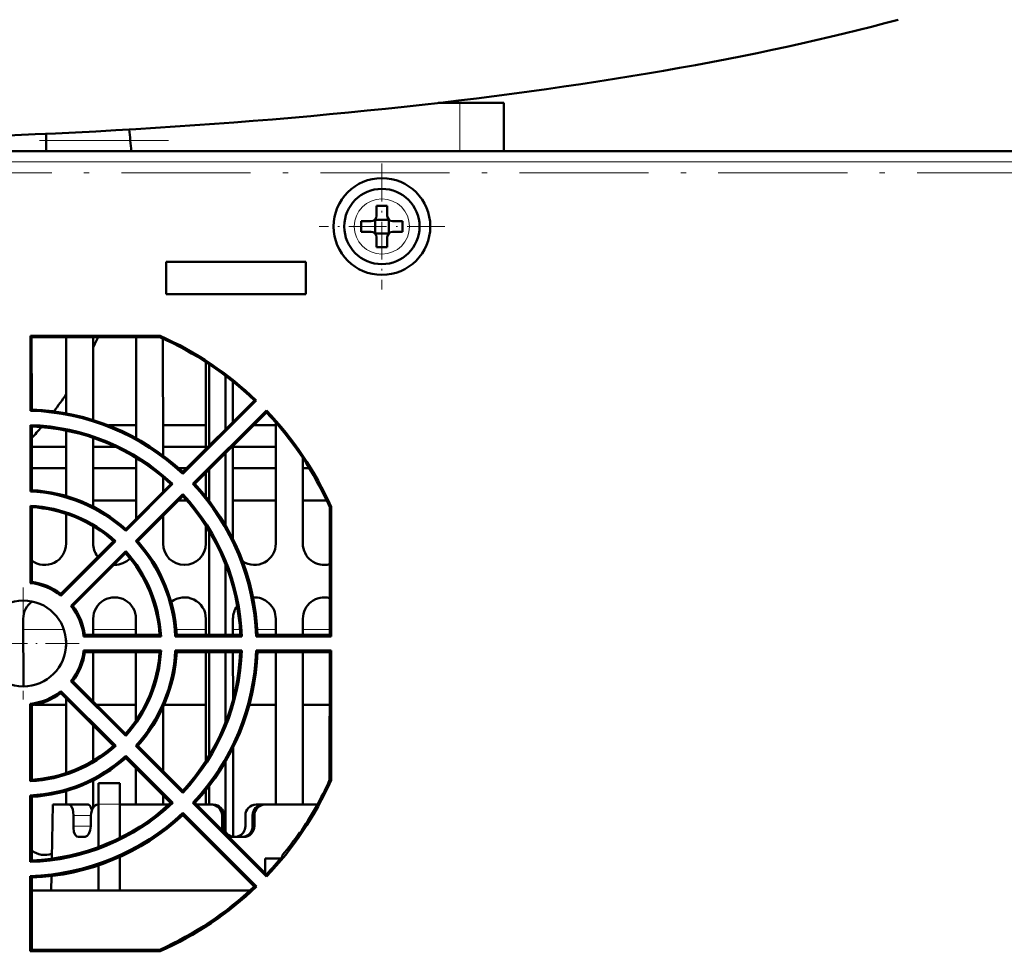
# Model space of a CAD drawing. Extents: x -2065 to 2446, y -2124 to 856.
# Tile 11 of 59: x 422 to 514, y -1836 to -1749. Entities that reach past the tile are written whole.
import ezdxf

# ---------------------------------------------------------------- set-up
doc = ezdxf.new("R2010")
doc.units = 0
doc.linetypes.add('DASHDOT', pattern=[18.5, 12, -3, 0.5, -3])

msp = doc.modelspace()

# ---------------------------------------------------------------- linework, layer by layer
at = {"color": 7, "lineweight": 50}
for p, q in [((461.035, -1757.083), (463.033, -1757.083)), ((463.033, -1757.083), (467.134, -1757.083)), ((467.134, -1757.083), (467.134, -1761.584)), ((467.134, -1757.083), (467.134, -1761.584)), ((424.565, -1759.956), (424.565, -1761.584)), ((496.79, -1761.583), (288.911, -1761.583)), ((529.94, -1761.583), (288.919, -1761.583)), ((455.29, -1766.661), (455.29, -1767.583)), ((456.29, -1766.661), (456.29, -1767.583)), ((453.868, -1768.083), (454.79, -1768.083)), ((455.154, -1767.948), (455.143, -1767.937)), ((456.425, -1767.948), (455.154, -1767.948)), ((455.154, -1767.948), (455.154, -1769.219)), ((456.425, -1767.948), (456.436, -1767.937)), ((456.425, -1767.948), (456.425, -1769.219)), ((457.712, -1768.083), (456.79, -1768.083)), ((453.868, -1769.083), (454.79, -1769.083)), ((457.712, -1769.083), (456.79, -1769.083)), ((455.154, -1769.219), (455.143, -1769.23)), ((455.154, -1769.219), (456.425, -1769.219)), ((455.29, -1770.505), (455.29, -1769.583)), ((456.29, -1770.505), (456.29, -1769.583)), ((456.425, -1769.219), (456.436, -1769.23)), ((435.729, -1771.883), (435.729, -1774.883)), ((448.729, -1771.883), (435.729, -1771.883)), ((448.729, -1774.883), (448.729, -1771.883)), ((435.729, -1774.883), (448.729, -1774.883)), ((423.098, -1785.725), (423.1, -1778.754)), ((423.1, -1778.754), (423.216, -1778.87)), ((423.1, -1778.754), (435.153, -1778.754)), ((435.128, -1778.87), (423.216, -1778.87)), ((423.219, -1785.609), (423.216, -1778.87)), ((426.431, -1778.871), (426.428, -1785.964)), ((428.931, -1786.587), (428.927, -1778.871)), ((432.931, -1778.871), (432.927, -1788.289)), ((435.153, -1778.754), (435.128, -1778.87)), ((435.432, -1789.898), (435.427, -1779.006)), ((439.43, -1781.208), (439.427, -1789.269)), ((439.729, -1781.405), (439.729, -1788.966)), ((441.229, -1782.469), (441.229, -1787.467)), ((441.931, -1786.765), (441.929, -1783.013)), ((443.934, -1784.763), (437.269, -1791.426)), ((444.106, -1784.761), (437.271, -1791.599)), ((444.106, -1784.761), (443.934, -1784.763)), ((423.219, -1785.609), (423.098, -1785.725)), ((438.214, -1792.541), (445.052, -1785.706)), ((438.387, -1792.544), (445.05, -1785.879)), ((445.052, -1785.706), (445.05, -1785.879)), ((423.095, -1793.233), (423.097, -1787.062)), ((423.219, -1787.188), (423.097, -1787.062)), ((423.221, -1793.114), (423.219, -1787.188)), ((432.928, -1787.083), (430.347, -1787.083)), ((432.928, -1787.083), (430.347, -1787.083)), ((439.428, -1787.083), (435.431, -1787.083)), ((439.428, -1787.083), (435.431, -1787.083)), ((445.928, -1787.083), (443.846, -1787.083)), ((445.928, -1787.083), (443.846, -1787.083)), ((445.928, -1786.843), (445.923, -1798.083)), ((426.427, -1787.572), (426.425, -1793.662)), ((428.935, -1794.658), (428.932, -1788.248)), ((426.427, -1789.083), (423.22, -1789.083)), ((431.005, -1789.083), (428.932, -1789.083)), ((439.427, -1789.083), (435.432, -1789.083)), ((441.936, -1797.667), (441.932, -1788.998)), ((445.927, -1789.083), (441.932, -1789.083)), ((432.926, -1790.114), (432.924, -1795.769)), ((441.229, -1789.701), (441.229, -1796.362)), ((448.436, -1798.083), (448.433, -1790.125)), ((426.426, -1791.083), (423.22, -1791.083)), ((432.926, -1791.083), (428.933, -1791.083)), ((437.611, -1791.083), (436.891, -1791.083)), ((445.926, -1791.083), (441.933, -1791.083)), ((449.044, -1791.083), (448.433, -1791.083)), ((435.434, -1793.26), (435.433, -1791.914)), ((437.269, -1791.426), (437.271, -1791.599)), ((439.426, -1791.506), (439.425, -1793.744)), ((439.729, -1791.202), (439.729, -1794.132)), ((436.149, -1792.545), (431.96, -1796.732)), ((436.329, -1792.542), (431.964, -1796.908)), ((436.149, -1792.545), (436.329, -1792.542)), ((438.387, -1792.544), (438.214, -1792.541)), ((423.221, -1793.114), (423.095, -1793.233)), ((432.904, -1797.849), (437.271, -1793.484)), ((433.081, -1797.853), (437.268, -1793.664)), ((437.268, -1793.664), (437.271, -1793.484)), ((423.093, -1801.759), (423.095, -1794.566)), ((423.221, -1794.7), (423.095, -1794.566)), ((423.223, -1801.644), (423.221, -1794.7)), ((428.934, -1794.083), (432.924, -1794.083)), ((436.849, -1794.083), (437.644, -1794.083)), ((441.934, -1794.083), (445.924, -1794.083)), ((448.434, -1794.083), (450.662, -1794.083)), ((450.934, -1806.588), (450.938, -1794.686)), ((451.064, -1794.659), (450.938, -1794.686)), ((451.064, -1794.659), (451.068, -1806.721)), ((426.424, -1795.32), (426.423, -1798.083)), ((435.436, -1798.083), (435.435, -1795.498)), ((428.936, -1798.083), (428.935, -1796.468)), ((439.423, -1796.45), (439.423, -1798.083)), ((431.96, -1796.732), (431.964, -1796.908)), ((439.729, -1796.941), (439.729, -1806.588)), ((430.837, -1797.855), (425.926, -1802.763)), ((431.023, -1797.85), (425.937, -1802.938)), ((430.837, -1797.855), (431.023, -1797.85)), ((433.081, -1797.853), (432.904, -1797.849)), ((426.875, -1803.875), (431.963, -1798.789)), ((427.05, -1803.887), (431.958, -1798.977)), ((429.368, -1799.322), (429.321, -1799.259)), ((431.958, -1798.977), (431.963, -1798.789)), ((430.929, -1800.076), (430.86, -1800.074)), ((441.229, -1799.977), (441.229, -1806.588)), ((423.223, -1801.644), (423.093, -1801.759)), ((425.926, -1802.763), (425.937, -1802.938)), ((427.05, -1803.887), (426.875, -1803.875)), ((442.322, -1803.909), (442.332, -1803.896)), ((422.442, -1811.384), (422.439, -1805.083)), ((428.94, -1806.588), (428.939, -1805.083)), ((432.919, -1805.083), (432.919, -1806.588)), ((439.419, -1805.083), (439.419, -1806.588)), ((441.94, -1806.588), (441.939, -1805.083)), ((445.919, -1805.083), (445.919, -1806.588)), ((448.44, -1806.588), (448.439, -1805.083)), ((428.17, -1806.588), (428.052, -1806.721)), ((435.25, -1806.721), (428.052, -1806.721)), ((435.109, -1806.588), (428.17, -1806.588)), ((435.109, -1806.588), (435.25, -1806.721)), ((436.703, -1806.588), (436.576, -1806.721)), ((442.757, -1806.721), (436.576, -1806.721)), ((442.618, -1806.588), (436.703, -1806.588)), ((442.618, -1806.588), (442.757, -1806.721)), ((444.21, -1806.588), (444.081, -1806.721)), ((451.068, -1806.721), (444.081, -1806.721)), ((450.934, -1806.588), (444.21, -1806.588)), ((450.934, -1806.588), (451.068, -1806.721)), ((426.419, -1807.088), (426.418, -1807.68)), ((428.052, -1808.045), (435.251, -1808.045)), ((428.17, -1808.179), (428.052, -1808.045)), ((428.17, -1808.179), (435.109, -1808.179)), ((428.943, -1812.77), (428.941, -1808.179)), ((432.918, -1808.179), (432.915, -1814.552)), ((435.109, -1808.179), (435.251, -1808.045)), ((436.575, -1808.045), (442.757, -1808.045)), ((436.703, -1808.179), (436.575, -1808.045)), ((436.703, -1808.179), (442.618, -1808.179)), ((439.418, -1808.179), (439.413, -1818.321)), ((439.729, -1808.179), (439.729, -1817.814)), ((441.229, -1808.179), (441.229, -1814.778)), ((441.943, -1812.615), (441.941, -1808.179)), ((442.618, -1808.179), (442.757, -1808.045)), ((444.081, -1808.045), (451.068, -1808.045)), ((444.211, -1808.179), (444.081, -1808.045)), ((444.211, -1808.179), (450.933, -1808.179)), ((445.918, -1808.179), (445.912, -1822.383)), ((448.447, -1822.383), (448.441, -1808.179)), ((450.93, -1820.08), (450.933, -1808.179)), ((450.933, -1808.179), (451.068, -1808.045)), ((451.068, -1808.045), (451.072, -1820.11)), ((427.053, -1810.88), (426.872, -1810.892)), ((431.963, -1815.985), (426.872, -1810.892)), ((431.958, -1815.783), (427.053, -1810.88)), ((425.926, -1812.007), (425.938, -1811.825)), ((425.926, -1812.007), (430.828, -1816.912)), ((425.938, -1811.825), (431.032, -1816.917)), ((423.087, -1820.209), (423.089, -1813.005)), ((423.227, -1813.126), (423.089, -1813.005)), ((423.229, -1820.059), (423.227, -1813.126)), ((423.488, -1813.083), (426.416, -1813.083)), ((426.416, -1812.498), (426.413, -1819.443)), ((429.257, -1813.083), (432.916, -1813.083)), ((435.541, -1813.083), (439.416, -1813.083)), ((443.468, -1813.083), (445.916, -1813.083)), ((448.443, -1813.083), (450.932, -1813.083)), ((435.446, -1819.27), (435.443, -1813.304)), ((428.945, -1818.286), (428.944, -1815.027)), ((431.958, -1815.783), (431.963, -1815.985)), ((430.828, -1816.912), (431.032, -1816.917)), ((433.089, -1816.914), (432.896, -1816.918)), ((437.271, -1821.295), (432.896, -1816.918)), ((437.267, -1821.09), (433.089, -1816.914)), ((441.949, -1825.083), (441.945, -1817.096)), ((431.96, -1818.043), (431.965, -1817.85)), ((431.96, -1818.043), (436.136, -1822.221)), ((431.965, -1817.85), (436.342, -1822.225)), ((441.229, -1818.418), (441.229, -1824.883)), ((432.913, -1818.998), (432.912, -1822.383)), ((423.229, -1820.059), (423.087, -1820.209)), ((428.947, -1822.63), (428.946, -1820.112)), ((429.429, -1820.383), (429.429, -1822.344)), ((431.429, -1820.383), (429.429, -1820.383)), ((431.429, -1820.383), (429.429, -1820.383)), ((431.429, -1822.344), (431.429, -1820.383)), ((451.072, -1820.11), (450.93, -1820.08)), ((426.412, -1821.118), (426.412, -1822.383)), ((437.267, -1821.09), (437.271, -1821.295)), ((439.412, -1821.052), (439.412, -1822.383)), ((439.729, -1820.648), (439.729, -1822.383)), ((423.085, -1827.717), (423.087, -1821.525)), ((423.229, -1821.661), (423.087, -1821.525)), ((423.231, -1827.566), (423.229, -1821.661)), ((435.447, -1822.383), (435.447, -1821.533)), ((436.136, -1822.221), (436.342, -1822.225)), ((438.4, -1822.222), (438.201, -1822.226)), ((445.052, -1829.08), (438.201, -1822.226)), ((445.05, -1828.869), (438.4, -1822.222)), ((425.086, -1827.406), (425.174, -1822.383)), ((426.687, -1822.383), (425.174, -1822.383)), ((426.687, -1822.383), (428.465, -1822.383)), ((429.429, -1822.383), (429.371, -1822.383)), ((429.429, -1826.33), (429.429, -1822.344)), ((431.429, -1822.344), (431.429, -1825.466)), ((435.958, -1822.383), (431.429, -1822.383)), ((437.268, -1823.354), (437.272, -1823.155)), ((437.272, -1823.155), (444.126, -1830.006)), ((439.932, -1822.383), (438.561, -1822.383)), ((440.107, -1822.383), (439.932, -1822.383)), ((444.092, -1822.383), (444.752, -1822.383)), ((444.752, -1822.383), (444.927, -1822.383)), ((449.787, -1822.383), (444.927, -1822.383)), ((427.108, -1823.383), (427.092, -1824.383)), ((428.726, -1823.383), (428.712, -1824.383)), ((437.268, -1823.354), (443.914, -1830.003)), ((440.922, -1824.383), (440.924, -1823.383)), ((441.098, -1823.383), (441.097, -1824.383)), ((441.098, -1823.383), (441.097, -1824.383)), ((443.096, -1823.383), (443.096, -1824.383)), ((443.761, -1823.383), (443.762, -1824.383)), ((443.935, -1823.383), (443.936, -1824.383)), ((448.129, -1825.072), (448.129, -1824.971)), ((428.112, -1825.383), (427.564, -1825.383)), ((442.429, -1825.383), (441.92, -1825.383)), ((442.939, -1825.383), (442.429, -1825.383)), ((423.231, -1827.566), (423.085, -1827.717)), ((431.429, -1827.241), (431.429, -1830.383)), ((444.929, -1828.749), (444.929, -1827.383)), ((444.929, -1827.383), (446.374, -1827.383)), ((446.529, -1827.196), (446.529, -1827.106)), ((429.429, -1830.383), (429.429, -1828.031)), ((423.082, -1836.03), (423.085, -1829.029)), ((423.232, -1829.171), (423.085, -1829.029)), ((423.234, -1835.879), (423.232, -1829.171)), ((425.034, -1830.383), (425.058, -1829.027)), ((445.052, -1829.08), (445.05, -1828.869)), ((423.232, -1830.383), (429.429, -1830.383)), ((429.429, -1830.383), (423.232, -1830.383)), ((429.429, -1830.383), (431.429, -1830.383)), ((431.429, -1830.383), (443.507, -1830.383)), ((443.507, -1830.383), (431.429, -1830.383)), ((444.126, -1830.006), (443.914, -1830.003)), ((423.082, -1836.03), (423.234, -1835.879)), ((435.157, -1836.03), (423.082, -1836.03)), ((423.234, -1835.879), (435.125, -1835.879)), ((435.157, -1836.03), (435.125, -1835.879))]:
    msp.add_line(p, q, dxfattribs=at)
at = {"color": 7, "lineweight": 18}
for p, q in [((463.033, -1757.083), (463.033, -1761.584)), ((529.94, -1762.575), (288.919, -1762.575)), ((422.44, -1806.083), (426.212, -1806.083)), ((428.94, -1806.083), (432.919, -1806.083)), ((436.666, -1806.083), (439.419, -1806.083)), ((441.94, -1806.083), (442.592, -1806.083)), ((444.186, -1806.083), (445.919, -1806.083)), ((448.44, -1806.083), (450.934, -1806.083)), ((431.429, -1822.344), (429.429, -1822.344)), ((427.108, -1823.383), (428.726, -1823.383)), ((441.098, -1823.383), (440.924, -1823.383)), ((443.761, -1823.383), (443.935, -1823.383)), ((427.092, -1824.383), (428.712, -1824.383)), ((440.922, -1824.383), (441.097, -1824.383)), ((443.762, -1824.383), (443.936, -1824.383))]:
    msp.add_line(p, q, dxfattribs=at)
at = {"color": 7, "linetype": 'DASHDOT', "lineweight": 18}
for p, q in [((183.436, -1760.583), (436.991, -1760.583)), ((517.578, -1763.583), (268.123, -1763.583))]:
    msp.add_line(p, q, dxfattribs=at)
at = {"color": 7, "linetype": 'DASHDOT', "lineweight": 18, "ltscale": 0.292499}
for p, q in [((455.79, -1762.733), (455.79, -1774.433)), ((461.64, -1768.583), (449.94, -1768.583))]:
    msp.add_line(p, q, dxfattribs=at)
at = {"color": 7, "linetype": 'DASHDOT', "lineweight": 18, "ltscale": 0.260001}
for p, q in [((422.429, -1802.183), (422.429, -1812.583)), ((427.629, -1807.383), (417.229, -1807.383))]:
    msp.add_line(p, q, dxfattribs=at)
at = {"color": 7, "lineweight": 50}
for points in [[(427.108, -1823.383), (427.09, -1823.075), (427.033, -1822.805), (426.934, -1822.573), (426.859, -1822.472), (426.776, -1822.406), (426.687, -1822.383)], [(428.465, -1822.383), (428.548, -1822.405), (428.628, -1822.466), (428.702, -1822.562), (428.823, -1822.86)], [(428.69, -1822.543), (428.62, -1822.457), (428.543, -1822.402), (428.465, -1822.383)], [(428.465, -1822.383), (428.548, -1822.405), (428.628, -1822.466), (428.702, -1822.562), (428.823, -1822.86)], [(428.69, -1822.543), (428.62, -1822.457), (428.543, -1822.402), (428.465, -1822.383)], [(429.371, -1822.383), (429.168, -1822.434), (428.992, -1822.574), (428.849, -1822.8), (428.736, -1823.221), (428.726, -1823.383)], [(429.131, -1822.455), (428.926, -1822.661), (428.823, -1822.861)], [(428.83, -1822.844), (428.909, -1822.687), (429.06, -1822.506), (429.244, -1822.403), (429.371, -1822.383)], [(428.903, -1822.697), (429.044, -1822.521), (429.215, -1822.413), (429.371, -1822.383)], [(427.564, -1825.383), (427.408, -1825.334), (427.276, -1825.194), (427.152, -1824.903), (427.096, -1824.547), (427.092, -1824.383)], [(428.712, -1824.383), (428.661, -1824.762), (428.524, -1825.093), (428.372, -1825.276), (428.193, -1825.373), (428.112, -1825.383)]]:
    msp.add_lwpolyline(points, dxfattribs=at)
for centre, radius in [((455.79, -1768.583), 4.5), ((455.79, -1768.583), 3.5), ((422.429, -1807.383), 4)]:
    msp.add_circle(centre, radius, dxfattribs=at)
at = {"color": 7, "lineweight": 18}
msp.add_circle((455.79, -1768.583), 2.571, dxfattribs=at)
at = {"color": 7, "lineweight": 50}
for centre, radius, start, end in [((396.565, -1764.083), 36, 3.9815, 7.22645), ((455.788, -1783.661), 17.007, 89.99317, 91.67791), ((455.79, -1783.791), 17.137, 88.32848, 90.00043), ((470.866, -1768.581), 17.005, 178.32201, 180.00691), ((454.79, -1767.583), 0.5, 270, 0), ((456.79, -1767.583), 0.5, 180.00001, 270), ((440.584, -1768.584), 17.135, 358.3286, 1.67286), ((470.866, -1768.585), 17.005, 179.99309, 181.67799), ((454.79, -1769.583), 0.5, 0, 90), ((456.79, -1769.583), 0.5, 90, 179.99999), ((455.788, -1753.506), 17.007, 268.32209, 270.00683), ((455.79, -1753.376), 17.137, 269.99957, 271.67152), ((396.565, -1764.083), 36, 334.02067, 335.74697), ((422.429, -1807.374), 31.204, 46.43621, 65.9861), ((422.429, -1807.393), 31.338, 46.23478, 66.04573), ((396.565, -1764.083), 36, 322.93187, 326.0514), ((422.429, -1807.39), 21.796, 47.09178, 87.9252), ((422.429, -1807.377), 21.662, 46.75079, 88.23211), ((422.429, -1807.374), 31.204, 23.99272, 43.53846), ((422.429, -1807.393), 31.338, 23.97544, 43.79044), ((422.429, -1807.39), 20.338, 46.88944, 88.1182), ((422.429, -1807.377), 20.204, 47.23192, 87.76031), ((396.565, -1764.083), 36, 317.7634, 319.95739), ((422.429, -1807.377), 21.662, 1.73348, 43.22526), ((422.429, -1807.39), 21.796, 2.10905, 42.932), ((422.429, -1807.379), 14.162, 47.67856, 87.30454), ((422.429, -1807.388), 14.296, 48.19017, 86.82665), ((422.429, -1807.377), 20.204, 2.23895, 42.74235), ((422.429, -1807.39), 20.338, 1.88238, 43.13607), ((422.429, -1807.387), 12.838, 47.9796, 87.02828), ((422.429, -1807.38), 12.704, 48.56545, 86.42665), ((424.429, -1798.083), 1.993, 232.74175, 359.97392), ((430.929, -1798.083), 1.993, 180.02621, 216.18445), ((422.429, -1807.379), 14.162, 2.66133, 42.29788), ((422.429, -1807.388), 14.296, 3.20735, 41.83321), ((437.429, -1798.083), 1.993, 180.02621, 359.97396), ((443.929, -1798.083), 1.993, 236.99738, 359.97391), ((450.429, -1798.083), 1.993, 180.02621, 284.72248), ((422.429, -1807.38), 12.704, 3.57235, 41.40838), ((422.429, -1807.387), 12.838, 2.97265, 42.0464), ((430.929, -1798.083), 1.993, 269.99996, 316.12784), ((422.429, -1807.382), 5.662, 51.71279, 83.27112), ((422.429, -1807.385), 5.796, 52.88981, 82.12605), ((424.429, -1805.083), 1.99, 125.92458, 180.02613), ((422.429, -1807.382), 5.662, 6.69589, 38.26526), ((422.429, -1807.385), 5.796, 7.90661, 37.13169), ((430.929, -1805.083), 1.99, 359.97386, 180.02598), ((437.429, -1805.083), 1.99, 359.97386, 128.4213), ((443.929, -1805.083), 1.99, 143.86804, 180.02614), ((443.929, -1805.083), 1.99, 359.97386, 93.78366), ((450.429, -1805.083), 1.99, 75.28183, 180.02606), ((422.429, -1807.382), 5.662, 321.6881, 353.27306), ((422.429, -1807.385), 5.796, 322.9145, 352.1238), ((422.429, -1807.38), 12.704, 318.59014, 356.39058), ((422.429, -1807.387), 12.838, 317.95492, 357.06412), ((422.429, -1807.379), 14.162, 317.65386, 357.30535), ((422.429, -1807.388), 14.296, 318.21487, 356.82571), ((422.429, -1807.377), 20.204, 317.25662, 357.72468), ((422.429, -1807.39), 20.338, 316.86475, 358.15369), ((422.429, -1807.377), 21.662, 316.72609, 358.23265), ((422.429, -1807.39), 21.796, 317.11647, 357.92458), ((422.429, -1807.382), 5.662, 276.69396, 308.28995), ((422.429, -1807.385), 5.796, 277.90887, 307.107), ((422.429, -1807.387), 12.838, 272.9368, 312.07108), ((422.429, -1807.38), 12.704, 273.6084, 311.38368), ((422.429, -1807.379), 14.162, 272.66053, 312.32258), ((422.429, -1807.388), 14.296, 273.20831, 311.80852), ((422.429, -1807.393), 31.338, 316.21009, 336.05949), ((422.429, -1807.374), 31.204, 325.44725, 335.9724), ((422.429, -1807.39), 20.338, 271.84689, 313.16075), ((422.429, -1807.377), 20.204, 272.27457, 312.71766), ((422.429, -1807.377), 21.662, 271.73295, 313.24996), ((439.928, -1823.379), 0.996, 359.74119, 89.75314), ((440.102, -1823.379), 0.996, 359.74393, 89.72897), ((440.102, -1823.379), 0.996, 359.74393, 89.72897), ((444.094, -1823.382), 0.999, 90.10674, 180.09324), ((444.093, -1823.379), 0.996, 90.03913, 134.56602), ((444.757, -1823.379), 0.996, 90.26499, 180.26241), ((444.931, -1823.379), 0.996, 90.24622, 180.25941), ((422.429, -1807.39), 21.796, 272.10969, 312.90731), ((441.924, -1824.385), 1.001, 179.89748, 208.81527), ((442.094, -1824.387), 0.997, 179.8029, 270.04338), ((442.094, -1824.387), 0.997, 179.8029, 270.04338), ((442.097, -1824.384), 0.999, 289.41508, 0.05877), ((442.765, -1824.387), 0.996, 269.95034, 0.2032), ((442.94, -1824.387), 0.996, 269.96857, 0.20648), ((422.429, -1807.378), 31.145, 320.69653, 325.6062), ((441.919, -1824.385), 0.998, 241.2307, 270.02409), ((443.929, -1825.083), 1.981, 180.02621, 188.51096), ((442.097, -1824.381), 1.002, 269.993, 289.39113), ((424.429, -1825.083), 1.981, 232.76892, 289.59942), ((422.428, -1807.372), 31.207, 316.46101, 320.56338), ((422.429, -1807.374), 31.204, 294.00647, 313.51377), ((422.429, -1807.393), 31.338, 293.96169, 313.81514)]:
    msp.add_arc(centre, radius, start, end, dxfattribs=at)
msp.add_ellipse((396.565, -1730.951), major_axis=(136.745, 0), ratio=0.216699, start_param=3.810933, end_param=5.613845, dxfattribs=at)

doc.saveas('drawing.dxf')
